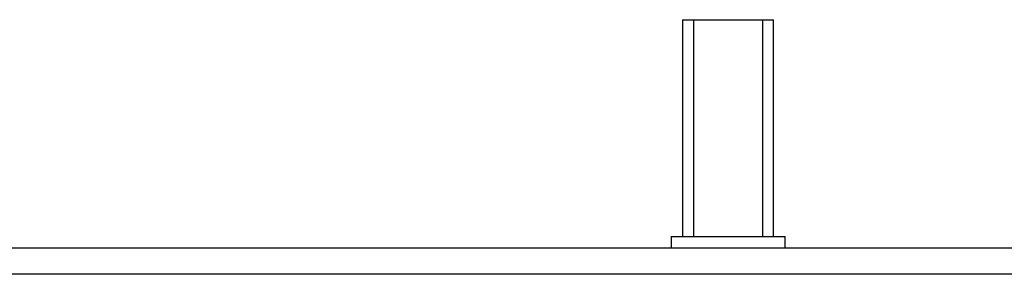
# Model space of a CAD drawing. Header units: inches. Extents: x 1 to 240, y -1 to 159.
# Tile 14 of 63: x 22.715 to 25.413, y 67.087 to 67.784. Entities that reach past the tile are written whole.
import ezdxf
from ezdxf.lldxf.tags import DXFTag

# ---------------------------------------------------------------- set-up
doc = ezdxf.new("R2010")
doc.units = ezdxf.units.IN
doc.header["$MEASUREMENT"] = 0
for name, color, linetype in [('COM48588', 7, 'Continuous'), ('COM48614', 7, 'Continuous'), ('Default', 7, 'Continuous'), ('STD26258', 7, 'Continuous')]:
    doc.layers.add(name, color=color, linetype=linetype)
tags = doc.linetypes.add('HIDDEN2', pattern=[0.1875, 0.125, -0.0625]).pattern_tags.tags
tags[6:7] = [DXFTag(74, 4), DXFTag(75, 0), DXFTag(340, '0'), DXFTag(46, 0.0), DXFTag(50, 0.0), DXFTag(44, 0.0), DXFTag(45, 0.0)]
tags[4:5] = [DXFTag(74, 4), DXFTag(75, 0), DXFTag(340, '0'), DXFTag(46, 0.0), DXFTag(50, 0.0), DXFTag(44, 0.0), DXFTag(45, 0.0)]

# ---------------------------------------------------------------- blocks, each defined once
blk = doc.blocks.new('SE6')
at = {"layer": 'COM48588', "color": 7, "linetype": 'Continuous'}
blk.add_line((26.6797, 67.0874), (10.8957, 67.0874), dxfattribs=at)
at = {"layer": 'COM48614', "color": 7, "linetype": 'Continuous'}
blk.add_line((10.8597, 67.1594), (26.6797, 67.1594), dxfattribs=at)
at = {"layer": 'STD26258', "color": 7, "linetype": 'HIDDEN2'}
for p, q in [((24.5307, 67.7844), (24.7807, 67.7844)), ((24.5307, 67.7844), (24.5307, 67.1906)), ((24.5614, 67.7844), (24.5614, 67.1906)), ((24.7501, 67.7844), (24.7501, 67.1906)), ((24.7807, 67.1906), (24.7807, 67.7844)), ((24.4995, 67.1906), (24.812, 67.1906)), ((24.4995, 67.1906), (24.4995, 67.1594)), ((24.812, 67.1594), (24.812, 67.1906))]:
    blk.add_line(p, q, dxfattribs=at)

msp = doc.modelspace()

# ---------------------------------------------------------------- block references
at = {"layer": 'Default'}
msp.add_blockref('SE6', (0, 0), dxfattribs=at)

doc.saveas('drawing.dxf')
